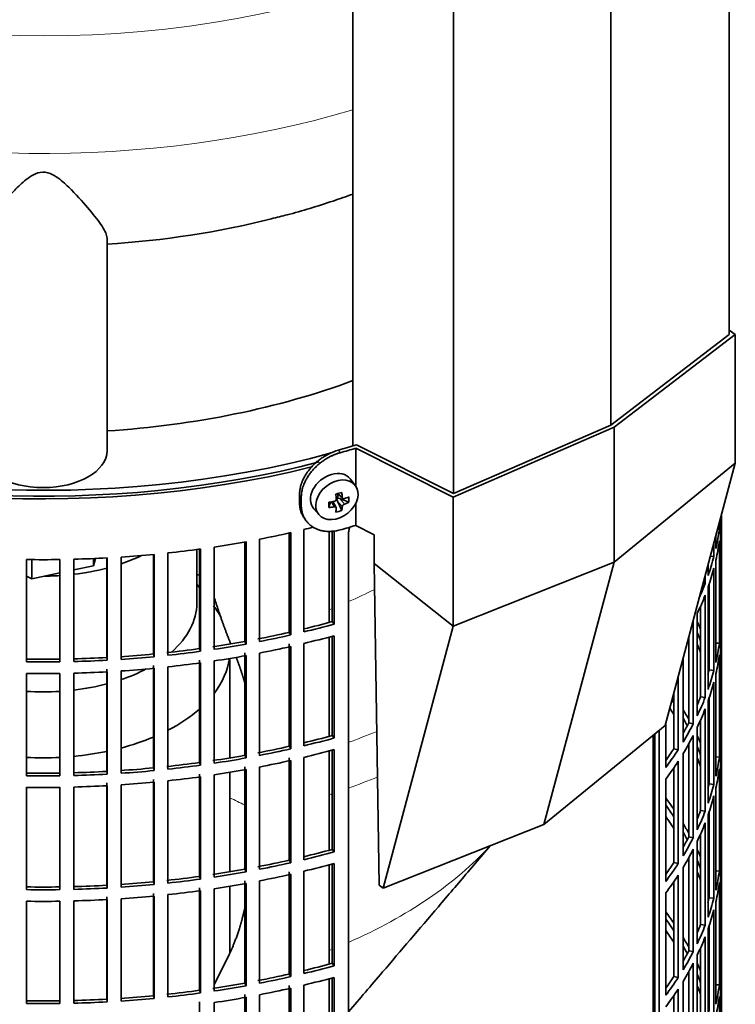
# Model space of a CAD drawing. Header units: millimetres. Extents: x 426 to 1318, y -2223 to 1749.
# Tile 7 of 31: x 1164 to 1315, y -2019 to -1811. Entities that reach past the tile are written whole.
import ezdxf

# ---------------------------------------------------------------- set-up
doc = ezdxf.new("R2010")
doc.units = ezdxf.units.MM
for name, color, linetype in [('M5X8_UNI7687', 7, 'Continuous'), ('MID_344-5', 7, 'Continuous'), ('VSI184-254_GIUNT', 7, 'Continuous'), ('VSI344-454_FILTR', 7, 'Continuous'), ('VSI344-454_SUPPO', 7, 'Continuous'), ('VSI344-454_TERMI', 7, 'Continuous'), ('VSI344_DIFFUSORE', 7, 'Continuous')]:
    doc.layers.add(name, color=color, linetype=linetype)

# ---------------------------------------------------------------- blocks, each defined once
blk = doc.blocks.new('SE4')
at = {"layer": 'M5X8_UNI7687', "color": 7, "linetype": 'Continuous', "lineweight": 35}
for p, q in [((1234.57, -1909.64), (1233.57, -1908.29)), ((1230.76, -1911.35), (1231.93, -1912.35)), ((1230.84, -1911.42), (1230.84, -1912.3)), ((1228.97, -1914.31), (1229.33, -1913.12)), ((1230.5, -1914.29), (1229.8, -1913.04)), ((1231.72, -1914.91), (1230.81, -1912.94)), ((1233.2, -1913.17), (1231.26, -1912.41)), ((1225.79, -1914.57), (1226.9, -1915.83))]:
    blk.add_line(p, q, dxfattribs=at)
at = {"layer": 'M5X8_UNI7687', "color": 4, "linetype": 'Continuous', "lineweight": 9}
for p, q in [((1230.89, -1911.32), (1231.82, -1912.12)), ((1230.08, -1914.15), (1229.49, -1913.1)), ((1231.82, -1914.09), (1230.81, -1912.94)), ((1231.26, -1912.41), (1232.27, -1913.56))]:
    blk.add_line(p, q, dxfattribs=at)
at = {"layer": 'M5X8_UNI7687', "color": 7, "linetype": 'Continuous', "lineweight": 35}
for centre, major_axis, ratio, start_param, end_param in [((1229.61, -1911.34), (3.89, 3.14), 0.739997, 0, 3.172175), ((1229.61, -1911.34), (3.89, 3.14), 0.739997, 6.252603, 6.283185), ((1227.92, -1911.75), (8.97, 2.29), 0.035701, -1.293098, -1.143406), ((1227.13, -1908.06), (2.06, -9.79), 0.279258, 1.046834, 1.161394), ((1226.85, -1908.14), (3.16, -9.49), 0.408248, 1.007206, 1.121766), ((1230.7, -1908.5), (-1.01, -9.2), 0.152739, -1.021742, -0.87205), ((1226.99, -1908.23), (9.99, 0.43), 0.510658, -1.393505, -1.278945), ((1231.07, -1912.59), (0.391, 0.312), 0.744948, 1.56038, 2.087178), ((1231.27, -1912.82), (-0.449, 0.845), 0.482969, 0.934611, 1.452812), ((1231.27, -1912.82), (-0.837, 0.408), 0.40333, 4.914112, 5.432313), ((1226.99, -1908.23), (9.99, 0.43), 0.510658, -1.036687, -0.922127), ((1226.99, -1907.98), (9.99, -0.48), 0.639648, -0.984117, -0.869557), ((1225.14, -1910), (6.65, -6.44), 0.71261, 0.529363, 0.679055), ((1226.99, -1907.98), (9.99, -0.48), 0.639648, -1.340934, -1.226375), ((1227.13, -1908.06), (2.06, -9.79), 0.279258, 0.690017, 0.804576), ((1227.92, -1906.75), (7.61, -5.28), 0.901051, 5.557555, 5.707247), ((1226.85, -1908.14), (3.16, -9.49), 0.408248, 0.650389, 0.764948)]:
    blk.add_ellipse(centre, major_axis=major_axis, ratio=ratio, start_param=start_param, end_param=end_param, dxfattribs=at)
blk.add_ellipse((1230.67, -1912.65), major_axis=(-3.84, -3.1), ratio=0.739997, dxfattribs=at)
for points in [[(1230.08, -1912.99), (1230.09, -1912.99), (1230.13, -1912.98), (1230.17, -1912.96), (1230.22, -1912.95), (1230.26, -1912.92), (1230.3, -1912.9), (1230.34, -1912.87), (1230.37, -1912.83), (1230.41, -1912.8), (1230.44, -1912.76), (1230.46, -1912.72), (1230.49, -1912.68), (1230.5, -1912.64), (1230.52, -1912.59), (1230.52, -1912.55), (1230.53, -1912.51), (1230.53, -1912.48), (1230.53, -1912.46)], [(1231.82, -1912.12), (1231.82, -1912.13), (1231.82, -1912.16), (1231.83, -1912.2), (1231.84, -1912.24), (1231.86, -1912.27), (1231.88, -1912.3), (1231.9, -1912.33), (1231.93, -1912.36), (1231.96, -1912.38), (1231.99, -1912.4), (1232.03, -1912.41), (1232.07, -1912.42), (1232.1, -1912.43), (1232.14, -1912.43), (1232.18, -1912.42), (1232.22, -1912.42), (1232.25, -1912.41), (1232.27, -1912.4)], [(1232.27, -1913.56), (1232.25, -1913.57), (1232.22, -1913.58), (1232.18, -1913.6), (1232.14, -1913.62), (1232.1, -1913.65), (1232.07, -1913.68), (1232.03, -1913.71), (1231.99, -1913.74), (1231.96, -1913.78), (1231.93, -1913.82), (1231.9, -1913.86), (1231.88, -1913.9), (1231.86, -1913.94), (1231.84, -1913.97), (1231.83, -1914.01), (1231.82, -1914.05), (1231.82, -1914.08), (1231.82, -1914.09)], [(1230.53, -1914.44), (1230.53, -1914.42), (1230.53, -1914.4), (1230.52, -1914.36), (1230.52, -1914.33), (1230.5, -1914.3), (1230.49, -1914.27), (1230.46, -1914.25), (1230.44, -1914.22), (1230.41, -1914.2), (1230.37, -1914.18), (1230.34, -1914.16), (1230.3, -1914.15), (1230.26, -1914.15), (1230.22, -1914.14), (1230.17, -1914.14), (1230.13, -1914.14), (1230.09, -1914.15), (1230.08, -1914.15)]]:
    blk.add_open_spline(points, degree=3, dxfattribs=at)
at = {"layer": 'MID_344-5', "color": 7, "linetype": 'Continuous', "lineweight": 35}
for p, q in [((1313.67, -1877.68), (1313.67, -995.19)), ((1288.61, -1896.88), (1288.61, -1014.16)), ((1234.06, -1018.47), (1234.06, -1901.27)), ((1255.35, -1911.35), (1255.35, -1028.63))]:
    blk.add_line(p, q, dxfattribs=at)
at = {"layer": 'VSI184-254_GIUNT', "color": 7, "linetype": 'Continuous', "lineweight": 35}
for p, q in [((1201.04, -1934.52), (1201.04, -1923.16)), ((1201.6, -1931.24), (1201.04, -1930.52)), ((1208.04, -1967.24), (1208.04, -1946.2)), ((1208.04, -1991.32), (1208.04, -1970.29)), ((1208.04, -2008.39), (1208.04, -1994.37))]:
    blk.add_line(p, q, dxfattribs=at)
for centre, major_axis, start_param, end_param in [((1168.54, -1910.03), (-32.5, 0), -4.180525, -4.017085), ((1168.54, -1910.03), (-32.5, 0), 1.772095, 1.997343), ((1168.54, -1910.03), (-32.5, 0), 1.577864, 1.67924), ((1168.54, -1934.52), (-32.5, 0), 2.557531, 3.141593), ((1168.54, -1944.42), (39.5, 0), 0.310962, 0.420534), ((1168.54, -1944.42), (39.5, 0), 5.869049, 6.204321), ((1168.54, -1934.52), (-32.5, 0), -4.180525, -3.976979), ((1168.54, -1934.52), (-32.5, 0), 1.462353, 1.67924), ((1168.54, -1934.52), (-32.5, 0), 1.772095, 1.997343), ((1168.54, -1944.42), (39.5, 0), -0.839288, -0.579133), ((1168.54, -1944.42), (39.5, 0), -1.14036, -0.9396), ((1168.54, -1944.42), (39.5, 0), 4.62322, 4.801558), ((1168.54, -1944.42), (39.5, 0), 4.877649, 5.059742)]:
    blk.add_ellipse(centre, major_axis=major_axis, ratio=0.57735, start_param=start_param, end_param=end_param, dxfattribs=at)
at = {"layer": 'VSI344-454_FILTR', "color": 7, "linetype": 'Continuous', "lineweight": 35}
for p, q in [((1225.32, -1905.69), (1225.32, -1905.69)), ((1311.58, -1918.91), (1311.58, -1917.53)), ((1311.79, -1917.19), (1311.79, -1916.76)), ((1312.03, -1937.22), (1312.03, -1915.84)), ((1312.04, -2062.31), (1312.04, -1915.81)), ((1220.57, -1940.69), (1220.57, -1919.68)), ((1220.91, -1941.24), (1220.91, -1919.6)), ((1223.68, -1940.59), (1223.68, -1918.96)), ((1229.7, -1938.41), (1229.7, -1919.18)), ((1230.1, -1938.94), (1230.1, -1919.14)), ((1233.13, -2141.19), (1233.13, -1919.92)), ((1311.21, -1918.89), (1311.58, -1918.91)), ((1311.79, -1941.28), (1311.79, -1919.64)), ((1211.19, -1942.6), (1211.19, -1921.57)), ((1211.46, -1943.16), (1211.46, -1921.52)), ((1214.3, -1942.63), (1214.3, -1920.99)), ((1310.43, -1924.66), (1310.43, -1921.83)), ((1310.84, -1922.95), (1310.84, -1920.28)), ((1311.58, -1943), (1311.58, -1921.36)), ((1194.93, -1945.54), (1194.93, -1923.9)), ((1201.6, -1944.13), (1201.6, -1923.09)), ((1201.81, -1944.69), (1201.81, -1923.06)), ((1204.7, -1944.28), (1204.7, -1922.64)), ((1165.02, -1946.93), (1165.02, -1925.29)), ((1172.06, -1946.93), (1172.06, -1925.29)), ((1175.04, -1946.87), (1175.04, -1925.23)), ((1181.99, -1946.01), (1181.99, -1924.95)), ((1182.06, -1946.58), (1182.06, -1924.95)), ((1185.02, -1946.4), (1185.02, -1924.77)), ((1191.85, -1945.27), (1191.85, -1924.21)), ((1191.99, -1945.84), (1191.99, -1924.2)), ((1309.69, -1924.58), (1310.43, -1924.66)), ((1310.84, -1947.04), (1310.84, -1925.4)), ((1309.21, -1928.66), (1309.21, -1926.38)), ((1310.43, -1948.75), (1310.43, -1927.11)), ((1308.16, -1930.28), (1308.59, -1930.34)), ((1308.59, -1930.34), (1308.59, -1928.7)), ((1309.21, -1952.74), (1309.21, -1931.11)), ((1309.44, -1948.64), (1309.44, -1930.42)), ((1308.59, -1954.43), (1308.59, -1932.79)), ((1307.62, -1954.29), (1307.62, -1935.14)), ((1229.7, -1938.41), (1230.1, -1938.94)), ((1306.06, -1960.03), (1306.06, -1938.39)), ((1306.89, -1958.37), (1306.89, -1936.73)), ((1311.79, -1937.22), (1312.03, -1937.22)), ((1220.57, -1940.69), (1220.91, -1941.24)), ((1312.03, -1961.31), (1312.03, -1939.67)), ((1211.19, -1942.6), (1211.46, -1943.16)), ((1229.7, -1962.5), (1229.7, -1941.5)), ((1230.1, -1963.03), (1230.1, -1941.39)), ((1305.11, -1959.85), (1305.11, -1941.67)), ((1201.6, -1944.13), (1201.81, -1944.69)), ((1220.57, -1964.78), (1220.57, -1943.14)), ((1220.91, -1965.32), (1220.91, -1943.69)), ((1223.68, -1964.68), (1223.68, -1943.04)), ((1310.84, -1942.96), (1311.58, -1943)), ((1311.79, -1965.37), (1311.79, -1943.73)), ((1181.99, -1946.01), (1182.06, -1946.58)), ((1191.85, -1945.27), (1191.99, -1945.84)), ((1201.6, -1968.22), (1201.6, -1946.58)), ((1204.7, -1968.36), (1204.7, -1946.73)), ((1211.19, -1966.69), (1211.19, -1945.05)), ((1211.46, -1967.25), (1211.46, -1945.61)), ((1214.3, -1966.71), (1214.3, -1945.08)), ((1303.89, -1963.89), (1303.89, -1946.23)), ((1311.58, -1967.09), (1311.58, -1945.45)), ((1181.99, -1970.09), (1181.99, -1948.46)), ((1182.06, -1970.67), (1182.06, -1949.03)), ((1185.02, -1970.49), (1185.02, -1948.85)), ((1191.85, -1969.35), (1191.85, -1947.72)), ((1191.99, -1969.92), (1191.99, -1948.29)), ((1194.93, -1969.63), (1194.93, -1947.99)), ((1201.81, -1968.78), (1201.81, -1947.14)), ((1309.44, -1948.64), (1310.43, -1948.75)), ((1165.02, -1971.01), (1165.02, -1949.38)), ((1172.06, -1971.01), (1172.06, -1949.38)), ((1175.04, -1970.95), (1175.04, -1949.32)), ((1302.87, -1965.51), (1302.87, -1950.04)), ((1310.84, -1971.13), (1310.84, -1949.49)), ((1310.43, -1972.83), (1310.43, -1951.19)), ((1301.94, -1965.29), (1301.94, -1953.5)), ((1307.62, -1954.29), (1308.59, -1954.43)), ((1309.21, -1976.83), (1309.21, -1955.19)), ((1309.44, -1972.73), (1309.44, -1954.5)), ((1308.59, -1978.52), (1308.59, -1956.88)), ((1307.62, -1978.38), (1307.62, -1959.23)), ((1298.86, -2101.89), (1298.86, -1961.39)), ((1300.23, -1969.27), (1300.23, -1959.87)), ((1305.11, -1959.85), (1306.06, -1960.03)), ((1306.89, -1982.46), (1306.89, -1960.82)), ((1311.79, -1961.31), (1312.03, -1961.31)), ((1229.7, -1962.5), (1230.1, -1963.03)), ((1297.95, -2101.65), (1297.95, -1962.13)), ((1306.06, -1984.11), (1306.06, -1962.47)), ((1220.57, -1964.78), (1220.91, -1965.32)), ((1229.7, -1986.59), (1229.7, -1965.59)), ((1230.1, -1987.11), (1230.1, -1965.48)), ((1301.94, -1965.29), (1302.87, -1965.51)), ((1305.11, -1983.93), (1305.11, -1964.25)), ((1312.03, -1985.4), (1312.03, -1963.76)), ((1211.19, -1966.69), (1211.46, -1967.25)), ((1220.57, -1988.87), (1220.57, -1967.23)), ((1220.91, -1989.41), (1220.91, -1967.77)), ((1223.68, -1988.77), (1223.68, -1967.13)), ((1303.89, -1987.97), (1303.89, -1966.34)), ((1310.84, -1967.04), (1311.58, -1967.09)), ((1311.79, -1989.45), (1311.79, -1967.82)), ((1191.85, -1969.35), (1191.99, -1969.92)), ((1201.6, -1968.22), (1201.81, -1968.78)), ((1211.19, -1990.78), (1211.19, -1969.14)), ((1211.46, -1991.33), (1211.46, -1969.69)), ((1214.3, -1990.8), (1214.3, -1969.16)), ((1301.94, -1989.38), (1301.94, -1969.34)), ((1302.87, -1989.59), (1302.87, -1967.96)), ((1311.58, -1991.17), (1311.58, -1969.54)), ((1181.99, -1970.09), (1182.06, -1970.67)), ((1191.85, -1993.44), (1191.85, -1971.8)), ((1201.6, -1992.3), (1201.6, -1970.67)), ((1201.81, -1992.87), (1201.81, -1971.23)), ((1204.7, -1992.45), (1204.7, -1970.81)), ((1300.23, -1993.36), (1300.23, -1971.72)), ((1165.02, -1995.1), (1165.02, -1973.46)), ((1172.06, -1995.1), (1172.06, -1973.46)), ((1175.04, -1995.04), (1175.04, -1973.4)), ((1181.99, -1994.18), (1181.99, -1972.54)), ((1182.06, -1994.76), (1182.06, -1973.12)), ((1185.02, -1994.58), (1185.02, -1972.94)), ((1191.99, -1994.01), (1191.99, -1972.37)), ((1194.93, -1993.71), (1194.93, -1972.08)), ((1309.44, -1972.73), (1310.43, -1972.83)), ((1310.84, -1995.21), (1310.84, -1973.57)), ((1310.43, -1996.92), (1310.43, -1975.28)), ((1307.62, -1978.38), (1308.59, -1978.52)), ((1309.21, -2000.92), (1309.21, -1979.28)), ((1309.44, -1996.82), (1309.44, -1978.59)), ((1308.59, -2002.6), (1308.59, -1980.97)), ((1305.11, -1983.93), (1306.06, -1984.11)), ((1307.62, -2002.46), (1307.62, -1983.31)), ((1306.06, -2008.2), (1306.06, -1986.56)), ((1306.89, -2006.54), (1306.89, -1984.91)), ((1311.79, -1985.39), (1312.03, -1985.4)), ((1229.7, -1986.59), (1230.1, -1987.11)), ((1305.11, -2008.02), (1305.11, -1988.33)), ((1312.03, -2009.48), (1312.03, -1987.85)), ((1220.57, -1988.87), (1220.91, -1989.41)), ((1229.7, -2010.67), (1229.7, -1989.67)), ((1230.1, -2011.2), (1230.1, -1989.56)), ((1301.94, -1989.38), (1302.87, -1989.59)), ((1303.89, -2012.06), (1303.89, -1990.42)), ((1201.6, -1992.3), (1201.81, -1992.87)), ((1211.19, -1990.78), (1211.46, -1991.33)), ((1220.57, -2012.95), (1220.57, -1991.32)), ((1220.91, -2013.5), (1220.91, -1991.86)), ((1223.68, -2012.85), (1223.68, -1991.22)), ((1302.87, -2013.68), (1302.87, -1992.04)), ((1310.84, -1991.13), (1311.58, -1991.17)), ((1311.79, -2013.54), (1311.79, -1991.9)), ((1181.99, -1994.18), (1182.06, -1994.76)), ((1191.85, -1993.44), (1191.99, -1994.01)), ((1201.6, -2016.39), (1201.6, -1994.75)), ((1204.7, -2016.54), (1204.7, -1994.9)), ((1211.19, -2014.86), (1211.19, -1993.23)), ((1211.46, -2015.42), (1211.46, -1993.78)), ((1214.3, -2014.89), (1214.3, -1993.25)), ((1301.94, -2013.46), (1301.94, -1993.43)), ((1311.58, -2015.26), (1311.58, -1993.62)), ((1181.99, -2018.27), (1181.99, -1996.63)), ((1191.85, -2017.53), (1191.85, -1995.89)), ((1191.99, -2018.1), (1191.99, -1996.46)), ((1194.93, -2017.8), (1194.93, -1996.16)), ((1201.81, -2016.95), (1201.81, -1995.32)), ((1300.23, -2017.44), (1300.23, -1995.81)), ((1309.44, -1996.82), (1310.43, -1996.92)), ((1165.02, -2019.19), (1165.02, -1997.55)), ((1172.06, -2019.19), (1172.06, -1997.55)), ((1175.04, -2019.13), (1175.04, -1997.49)), ((1182.06, -2018.84), (1182.06, -1997.21)), ((1185.02, -2018.66), (1185.02, -1997.03)), ((1310.84, -2019.3), (1310.84, -1997.66)), ((1310.43, -2021), (1310.43, -1999.37)), ((1307.62, -2002.46), (1308.59, -2002.6)), ((1309.44, -2020.9), (1309.44, -2002.68)), ((1308.59, -2026.69), (1308.59, -2005.05)), ((1309.21, -2025), (1309.21, -2003.37)), ((1307.62, -2026.55), (1307.62, -2007.4)), ((1305.11, -2008.02), (1306.06, -2008.2)), ((1306.89, -2030.63), (1306.89, -2008.99)), ((1311.79, -2009.48), (1312.03, -2009.48)), ((1229.7, -2010.67), (1230.1, -2011.2)), ((1306.06, -2032.29), (1306.06, -2010.65)), ((1220.57, -2012.95), (1220.91, -2013.5)), ((1230.1, -2035.29), (1230.1, -2013.65)), ((1301.94, -2013.46), (1302.87, -2013.68)), ((1305.11, -2032.11), (1305.11, -2012.42)), ((1312.03, -2033.57), (1312.03, -2011.93)), ((1211.19, -2014.86), (1211.46, -2015.42)), ((1220.57, -2037.04), (1220.57, -2015.4)), ((1223.68, -2036.94), (1223.68, -2015.3)), ((1229.7, -2034.76), (1229.7, -2013.76)), ((1303.89, -2036.15), (1303.89, -2014.51)), ((1310.84, -2015.22), (1311.58, -2015.26)), ((1191.85, -2017.53), (1191.99, -2018.1)), ((1201.6, -2016.39), (1201.81, -2016.95)), ((1211.19, -2038.95), (1211.19, -2017.31)), ((1214.3, -2038.97), (1214.3, -2017.34)), ((1220.91, -2037.58), (1220.91, -2015.95)), ((1301.94, -2037.55), (1301.94, -2017.52)), ((1302.87, -2037.77), (1302.87, -2016.13)), ((1311.58, -2039.35), (1311.58, -2017.71)), ((1311.79, -2037.63), (1311.79, -2015.99)), ((1181.99, -2018.27), (1182.06, -2018.84)), ((1201.6, -2040.48), (1201.6, -2018.84)), ((1204.7, -2040.62), (1204.7, -2018.99)), ((1211.46, -2039.51), (1211.46, -2017.87))]:
    blk.add_line(p, q, dxfattribs=at)
for centre, radius, start, end in [((1168.54, -1676.82), 248.5, 269.189, 270.811), ((1168.54, -1699.61), 246.77, 269.1833, 270.8167), ((1168.54, -1698.45), 248.5, 269.189, 270.811), ((1168.54, -1700.9), 248.5, 269.189, 270.811), ((1168.54, -1723.69), 246.77, 269.1833, 270.8167), ((1168.54, -1722.54), 248.5, 269.189, 270.811), ((1168.54, -1724.99), 248.5, 269.189, 270.811), ((1168.54, -1747.78), 246.77, 269.1833, 270.8167), ((1168.54, -1746.63), 248.5, 269.189, 270.811), ((1168.54, -1749.08), 248.5, 269.189, 270.811), ((1168.54, -1771.87), 246.77, 269.1833, 270.8167), ((1168.54, -1770.71), 248.5, 269.189, 270.811)]:
    blk.add_arc(centre, radius, start, end, dxfattribs=at)
for centre, major_axis, start_param, end_param in [((1168.54, -1829.61), (143.5, 0), 2.974441, 5.119162), ((1168.54, -1829.61), (142.5, 0), 3.141593, 5.134734), ((1168.54, -1914.72), (143.5, 0), 6.223771, 6.269479), ((1168.54, -1912.28), (143.5, 0), -0.059414, -0.051136), ((1168.54, -1842.46), (143.5, 0), -1.246245, -1.197216), ((1168.54, -1842.46), (143.5, 0), -1.176432, -1.161145), ((1168.54, -1912.28), (143.5, 0), -0.129227, -0.080212), ((1168.54, -1842.46), (143.5, 0), -1.316058, -1.267029), ((1168.54, -1914.72), (143.5, 0), -0.129227, -0.080212), ((1168.54, -1842.46), (143.5, 0), -1.385871, -1.336842), ((1168.54, -1842.46), (143.5, 0), 4.757688, 4.806717), ((1168.54, -1842.46), (143.5, 0), -1.455685, -1.406655), ((1168.54, -1912.28), (143.5, 0), -0.199041, -0.150025), ((1168.54, -1914.72), (143.5, 0), -0.199041, -0.150025), ((1168.54, -2008.62), (142.5, 0), 1.33667, 1.340701), ((1168.54, -1912.28), (143.5, 0), -0.255831, -0.219838), ((1168.54, -1914.72), (143.5, 0), -0.268854, -0.219838), ((1168.54, -1864.1), (142.5, 0), -1.17351, -1.127231), ((1168.54, -1914.72), (143.5, 0), -0.292688, -0.289652), ((1168.54, -1960.45), (143.5, 0), 0.248961, 0.268854), ((1168.54, -1936.36), (143.5, 0), 6.223771, 6.272786), ((1168.54, -1864.1), (142.5, 0), -1.246417, -1.197044), ((1168.54, -1864.1), (143.5, 0), -1.176432, -1.127403), ((1168.54, -1960.45), (142.5, 0), 0.219666, 0.24208), ((1168.54, -1938.81), (143.5, 0), 6.223771, 6.272786), ((1168.54, -1864.1), (142.5, 0), -1.31623, -1.266857), ((1168.54, -1864.1), (143.5, 0), -1.246245, -1.197216), ((1168.54, -1866.55), (143.5, 0), -1.176432, -1.127403), ((1168.54, -1864.1), (142.5, 0), -1.386044, -1.33667), ((1168.54, -1864.1), (143.5, 0), -1.385871, -1.336842), ((1168.54, -1864.1), (143.5, 0), -1.316058, -1.267029), ((1168.54, -1866.55), (143.5, 0), -1.246245, -1.197216), ((1168.54, -1962.9), (142.5, 0), 0.219666, 0.24208), ((1168.54, -1960.45), (143.5, 0), 0.190538, 0.199041), ((1168.54, -1936.36), (143.5, 0), -0.129227, -0.080212), ((1168.54, -1864.1), (142.5, 0), 4.757515, 4.806889), ((1168.54, -1864.1), (143.5, 0), 4.757688, 4.806717), ((1168.54, -1864.1), (142.5, 0), -1.455857, -1.406483), ((1168.54, -1864.1), (143.5, 0), -1.455685, -1.406655), ((1168.54, -1866.55), (143.5, 0), -1.316058, -1.267029), ((1168.54, -1938.81), (143.5, 0), -0.129227, -0.080212), ((1168.54, -1866.55), (143.5, 0), 4.757688, 4.806717), ((1168.54, -1866.55), (143.5, 0), -1.455685, -1.406655), ((1168.54, -1866.55), (143.5, 0), -1.385871, -1.336842), ((1168.54, -1936.36), (142.5, 0), -0.161977, -0.149853), ((1168.54, -1960.45), (142.5, 0), 0.149853, 0.160574), ((1168.54, -1936.36), (143.5, 0), -0.199041, -0.150025), ((1168.54, -1938.81), (143.5, 0), -0.199041, -0.150025), ((1168.54, -1984.54), (142.5, 0), 0.359293, 0.367215), ((1168.54, -1936.36), (142.5, 0), -0.24208, -0.219666), ((1168.54, -1936.36), (143.5, 0), -0.268854, -0.219838), ((1168.54, -1986.98), (142.5, 0), 0.359293, 0.376293), ((1168.54, -1984.54), (143.5, 0), 0.312025, 0.338667), ((1168.54, -1938.81), (143.5, 0), -0.268854, -0.219838), ((1168.54, -1984.54), (142.5, 0), 0.297119, 0.318145), ((1168.54, -1936.36), (142.5, 0), -0.318145, -0.28948), ((1168.54, -1936.36), (143.5, 0), -0.338667, -0.289652), ((1168.54, -1960.45), (143.5, 0), 6.223771, 6.272786), ((1168.54, -1888.19), (142.5, 0), -1.17351, -1.127231), ((1168.54, -1888.19), (143.5, 0), -1.176432, -1.127403), ((1168.54, -1938.81), (143.5, 0), -0.338667, -0.289652), ((1168.54, -1984.54), (143.5, 0), 0.248961, 0.268854), ((1168.54, -1888.19), (142.5, 0), -1.246417, -1.197044), ((1168.54, -1888.19), (143.5, 0), -1.246245, -1.197216), ((1168.54, -1890.64), (143.5, 0), -1.176432, -1.127403), ((1168.54, -1936.36), (142.5, 0), -0.39195, -0.359293), ((1168.54, -1936.36), (143.5, 0), -0.40848, -0.359465), ((1168.54, -1984.54), (142.5, 0), 0.219666, 0.24208), ((1168.54, -1962.9), (143.5, 0), 6.223771, 6.272786), ((1168.54, -1888.19), (142.5, 0), -1.31623, -1.266857), ((1168.54, -1888.19), (143.5, 0), -1.316058, -1.267029), ((1168.54, -1890.64), (143.5, 0), -1.246245, -1.197216), ((1168.54, -1986.98), (142.5, 0), 0.219666, 0.24208), ((1168.54, -1960.45), (143.5, 0), -0.129227, -0.080212), ((1168.54, -1888.19), (142.5, 0), -1.455857, -1.406483), ((1168.54, -1888.19), (142.5, 0), -1.386044, -1.33667), ((1168.54, -1888.19), (143.5, 0), -1.385871, -1.336842), ((1168.54, -1890.64), (143.5, 0), -1.316058, -1.267029), ((1168.54, -1938.81), (143.5, 0), -0.40848, -0.359465), ((1168.54, -1984.54), (143.5, 0), 0.190538, 0.199041), ((1168.54, -1962.9), (143.5, 0), -0.129227, -0.080212), ((1168.54, -1888.19), (142.5, 0), 4.757515, 4.806889), ((1168.54, -1888.19), (143.5, 0), 4.757688, 4.806717), ((1168.54, -1888.19), (143.5, 0), -1.455685, -1.406655), ((1168.54, -1890.64), (143.5, 0), -1.385871, -1.336842), ((1168.54, -1984.54), (142.5, 0), 0.149853, 0.160574), ((1168.54, -1890.64), (143.5, 0), 4.757688, 4.806717), ((1168.54, -1890.64), (143.5, 0), -1.455685, -1.406655), ((1168.54, -1960.45), (142.5, 0), -0.161977, -0.149853), ((1168.54, -1960.45), (143.5, 0), -0.199041, -0.150025), ((1168.54, -2008.62), (143.5, 0), 0.37741, 0.40848), ((1168.54, -1962.9), (143.5, 0), -0.199041, -0.150025), ((1168.54, -2008.62), (142.5, 0), 0.359293, 0.39195), ((1168.54, -2011.07), (142.5, 0), 0.359293, 0.39195), ((1168.54, -1960.45), (142.5, 0), -0.24208, -0.219666), ((1168.54, -1960.45), (143.5, 0), -0.268854, -0.219838), ((1168.54, -2008.62), (143.5, 0), 0.312025, 0.338667), ((1168.54, -1962.9), (143.5, 0), -0.268854, -0.219838), ((1168.54, -2008.62), (142.5, 0), 0.297119, 0.318145), ((1168.54, -1960.45), (142.5, 0), -0.318145, -0.28948), ((1168.54, -1960.45), (143.5, 0), -0.338667, -0.289652), ((1168.54, -1962.9), (143.5, 0), -0.338667, -0.289652), ((1168.54, -1984.54), (143.5, 0), 6.223771, 6.272786), ((1168.54, -1912.28), (142.5, 0), -1.17351, -1.127231), ((1168.54, -1912.28), (143.5, 0), -1.176432, -1.127403), ((1168.54, -2008.62), (143.5, 0), 0.248961, 0.268854), ((1168.54, -1986.98), (143.5, 0), 6.223771, 6.272786), ((1168.54, -1912.28), (142.5, 0), -1.246417, -1.197044), ((1168.54, -1912.28), (143.5, 0), -1.246245, -1.197216), ((1168.54, -1914.72), (143.5, 0), -1.176432, -1.127403), ((1168.54, -1960.45), (142.5, 0), -0.39195, -0.359293), ((1168.54, -1960.45), (143.5, 0), -0.40848, -0.359465), ((1168.54, -2008.62), (142.5, 0), 0.219666, 0.24208), ((1168.54, -1912.28), (142.5, 0), -1.386044, -1.33667), ((1168.54, -1912.28), (142.5, 0), -1.31623, -1.266857), ((1168.54, -1912.28), (143.5, 0), -1.316058, -1.267029), ((1168.54, -1914.72), (143.5, 0), -1.246245, -1.197216), ((1168.54, -1962.9), (143.5, 0), -0.40848, -0.359465), ((1168.54, -2011.07), (142.5, 0), 0.219666, 0.24208), ((1168.54, -2008.62), (143.5, 0), 0.190538, 0.199041), ((1168.54, -1984.54), (143.5, 0), -0.129227, -0.080212), ((1168.54, -1912.28), (142.5, 0), 4.757515, 4.806889), ((1168.54, -1912.28), (143.5, 0), 4.757688, 4.806717), ((1168.54, -1912.28), (142.5, 0), -1.455857, -1.406483), ((1168.54, -1912.28), (143.5, 0), -1.455685, -1.406655), ((1168.54, -1912.28), (143.5, 0), -1.385871, -1.336842), ((1168.54, -1914.72), (143.5, 0), -1.316058, -1.267029), ((1168.54, -1986.98), (143.5, 0), -0.129227, -0.080212), ((1168.54, -1914.72), (143.5, 0), -1.455685, -1.406655), ((1168.54, -1914.72), (143.5, 0), -1.385871, -1.336842), ((1168.54, -1984.54), (142.5, 0), -0.161977, -0.149853), ((1168.54, -2008.62), (142.5, 0), 0.149853, 0.160574), ((1168.54, -1984.54), (143.5, 0), -0.199041, -0.150025), ((1168.54, -1914.72), (143.5, 0), 4.757688, 4.806717), ((1168.54, -2032.71), (143.5, 0), 0.37741, 0.40848), ((1168.54, -1986.98), (143.5, 0), -0.199041, -0.150025), ((1168.54, -2032.71), (142.5, 0), 0.359293, 0.39195), ((1168.54, -1984.54), (142.5, 0), -0.24208, -0.219666), ((1168.54, -1984.54), (143.5, 0), -0.268854, -0.219838), ((1168.54, -2035.16), (142.5, 0), 0.359293, 0.39195), ((1168.54, -2032.71), (143.5, 0), 0.312025, 0.338667), ((1168.54, -1986.98), (143.5, 0), -0.268854, -0.219838), ((1168.54, -2032.71), (142.5, 0), 0.297119, 0.318145), ((1168.54, -1984.54), (142.5, 0), -0.318145, -0.28948), ((1168.54, -1984.54), (143.5, 0), -0.338667, -0.289652), ((1168.54, -2008.62), (143.5, 0), 6.223771, 6.272786), ((1168.54, -1936.36), (142.5, 0), -1.17351, -1.127231), ((1168.54, -1936.36), (143.5, 0), -1.176432, -1.127403), ((1168.54, -1986.98), (143.5, 0), -0.338667, -0.289652), ((1168.54, -2032.71), (143.5, 0), 0.248961, 0.268854), ((1168.54, -1936.36), (142.5, 0), -1.246417, -1.197044), ((1168.54, -1936.36), (143.5, 0), -1.246245, -1.197216), ((1168.54, -1938.81), (143.5, 0), -1.176432, -1.127403), ((1168.54, -1984.54), (142.5, 0), -0.39195, -0.359293), ((1168.54, -2032.71), (142.5, 0), 0.219666, 0.24208), ((1168.54, -2011.07), (143.5, 0), 6.223771, 6.272786), ((1168.54, -1936.36), (142.5, 0), -1.31623, -1.266857), ((1168.54, -1936.36), (143.5, 0), -1.316058, -1.267029), ((1168.54, -1984.54), (143.5, 0), -0.40848, -0.359465), ((1168.54, -2035.16), (142.5, 0), 0.219666, 0.24208), ((1168.54, -2008.62), (143.5, 0), -0.129227, -0.080212), ((1168.54, -1936.36), (142.5, 0), -1.455857, -1.406483), ((1168.54, -1936.36), (142.5, 0), -1.386044, -1.33667), ((1168.54, -1936.36), (143.5, 0), -1.385871, -1.336842), ((1168.54, -1938.81), (143.5, 0), -1.246245, -1.197216), ((1168.54, -1986.98), (143.5, 0), -0.40848, -0.359465), ((1168.54, -2032.71), (143.5, 0), 0.190538, 0.199041), ((1168.54, -2011.07), (143.5, 0), -0.129227, -0.080212), ((1168.54, -1936.36), (142.5, 0), 4.757515, 4.806889), ((1168.54, -1936.36), (143.5, 0), 4.757688, 4.806717), ((1168.54, -1936.36), (143.5, 0), -1.455685, -1.406655), ((1168.54, -1938.81), (143.5, 0), -1.316058, -1.267029)]:
    blk.add_ellipse(centre, major_axis=major_axis, ratio=0.57735, start_param=start_param, end_param=end_param, dxfattribs=at)
blk.add_open_spline([(1233.13, -1919.92), (1233.13, -1919.86), (1233.13, -1919.74), (1233.15, -1919.56), (1233.17, -1919.37), (1233.2, -1919.19), (1233.23, -1919.01), (1233.28, -1918.82), (1233.33, -1918.63), (1233.38, -1918.5), (1233.4, -1918.43), (1233.41, -1918.43)], degree=3, knots=[0, 0, 0, 0, 0.027983, 0.0557899, 0.0834734, 0.1110867, 0.1386835, 0.1663177, 0.1940428, 0.2219119, 0.2249378, 0.2249378, 0.2249378, 0.2249378], dxfattribs=at)
at = {"layer": 'VSI344-454_SUPPO', "color": 7, "linetype": 'Continuous', "lineweight": 35}
for p, q in [((1229.02, -1938.6), (1229.02, -1919.24)), ((1166.13, -1929.35), (1166.13, -1925.3)), ((1179.16, -1926.61), (1179.63, -1925.07)), ((1179.16, -1926.61), (1179.16, -1925.09)), ((1166.13, -1929.35), (1172.06, -1928.1)), ((1175.04, -1927.48), (1179.16, -1926.61)), ((1165.02, -1928.81), (1166.13, -1929.35)), ((1229.02, -1962.68), (1229.02, -1941.68)), ((1297.57, -2105.8), (1297.57, -1962.45)), ((1229.02, -1986.77), (1229.02, -1965.77)), ((1258.37, -1991.4), (1263.13, -1985.82)), ((1229.02, -2010.86), (1229.02, -1989.86)), ((1204.7, -2015.2), (1207.93, -2008.69)), ((1229.02, -2034.94), (1229.02, -2013.94))]:
    blk.add_line(p, q, dxfattribs=at)
blk.add_ellipse((1168.54, -1828.38), major_axis=(142.5, 0), ratio=0.57735, start_param=3.023053, end_param=5.154363, dxfattribs=at)
at = {"layer": 'VSI344-454_SUPPO', "color": 4, "linetype": 'Continuous', "lineweight": 9}
for centre, major_axis, start_param, end_param in [((1168.54, -1884.95), (106.99, 0), -0.922642, -0.855927), ((1168.54, -1884.95), (106.99, 0), -0.96998, -0.962313), ((1168.54, -1904.19), (122, 0), -1.012881, -0.953776), ((1168.54, -1913.87), (122, 0), -1.012881, -0.952299), ((1168.54, -2004.43), (63.54, 0), 0.834953, 0.899918), ((1168.54, -1913.87), (122, 0), -1.052104, -1.045723), ((1168.54, -1957.14), (106.8, 0), 5.361828, 5.798996), ((1168.54, -1957.14), (106.8, 0), -0.968818, -0.961131)]:
    blk.add_ellipse(centre, major_axis=major_axis, ratio=0.57735, start_param=start_param, end_param=end_param, dxfattribs=at)
at = {"layer": 'VSI344-454_SUPPO', "color": 7, "linetype": 'Continuous', "lineweight": 35}
blk.add_open_spline([(1204.68, -1933.19), (1206.32, -1938.41), (1208.22, -1943.14)], degree=2, dxfattribs=at)
for points, degree, knots in [([(1209.34, -1945.9), (1210.12, -1947.87), (1210.78, -1950.03), (1211.02, -1950.8), (1211.23, -1951.58)], 2, [0.047479, 0.047479, 0.047479, 0.25, 0.25, 0.3209851, 0.3209851, 0.3209851]), ([(1233.13, -2020.95), (1235.49, -2018.19), (1241.66, -2010.98), (1250.1, -2001.09), (1256.26, -1993.87), (1258.37, -1991.4)], 3, [0.1202731, 0.1202731, 0.1202731, 0.1202731, 0.3333333, 0.6666667, 0.8362131, 0.8362131, 0.8362131, 0.8362131]), ([(1211.27, -1998.65), (1210.82, -2000.68), (1210.28, -2002.52), (1209.26, -2005.99), (1207.93, -2008.69)], 2, [0.6182412, 0.6182412, 0.6182412, 0.75, 0.75, 1, 1, 1])]:
    blk.add_open_spline(points, degree=degree, knots=knots, dxfattribs=at)
at = {"layer": 'VSI344-454_TERMI', "color": 7, "linetype": 'Continuous', "lineweight": 35}
for p, q in [((1313.67, -1877.68), (1288.61, -1896.88)), ((1289.32, -1897.3), (1314.95, -1877.66)), ((1314.95, -1877.66), (1313.67, -1876.8)), ((1314.95, -1904.94), (1314.95, -1877.66)), ((1288.61, -1896.88), (1255.35, -1911.35)), ((1255.3, -1912.1), (1289.32, -1897.3)), ((1289.32, -1925.87), (1289.32, -1897.3)), ((1255.35, -1911.35), (1234.81, -1901.05)), ((1234.67, -1901.74), (1255.3, -1912.1)), ((1234.67, -1909.79), (1234.67, -1901.74)), ((1289.32, -1925.87), (1314.95, -1904.94)), ((1314.95, -1904.94), (1300.1, -1960.38)), ((1222.76, -1911.62), (1222.76, -1913.25)), ((1223.13, -1912.16), (1223.13, -1913.79)), ((1234.67, -1918.07), (1234.67, -1913.35)), ((1255.3, -1939.38), (1255.3, -1912.1)), ((1223.74, -1916.48), (1224.12, -1917.02)), ((1234.67, -1918.07), (1238.59, -1920.04)), ((1238.59, -1926.15), (1238.59, -1920.04)), ((1238.59, -1926.15), (1255.3, -1939.38)), ((1239.63, -1994.17), (1238.59, -1926.15)), ((1255.3, -1939.38), (1289.32, -1925.87)), ((1289.32, -1925.87), (1274.46, -1981.32)), ((1255.3, -1939.38), (1240.45, -1994.82)), ((1300.1, -1960.38), (1274.46, -1981.32)), ((1274.46, -1981.32), (1240.45, -1994.82)), ((1240.45, -1994.82), (1239.63, -1994.17))]:
    blk.add_line(p, q, dxfattribs=at)
at = {"layer": 'VSI344-454_TERMI', "color": 4, "linetype": 'Continuous', "lineweight": 9}
for p, q in [((1230.98, -1902.16), (1231.36, -1902.69)), ((1222.76, -1911.62), (1223.13, -1912.16)), ((1223.13, -1913.79), (1222.76, -1913.25))]:
    blk.add_line(p, q, dxfattribs=at)
at = {"layer": 'VSI344-454_TERMI', "color": 7, "linetype": 'Continuous', "lineweight": 35}
for centre, major_axis, start_param, end_param in [((1168.54, -1827.56), (143.5, 0), -1.120604, -1.090727), ((1168.54, -1827.56), (144.5, 0), -1.121039, -1.095444), ((1168.54, -1843.89), (144.5, 0), -1.121039, -1.095444)]:
    blk.add_ellipse(centre, major_axis=major_axis, ratio=0.57735, start_param=start_param, end_param=end_param, dxfattribs=at)
for points, knots in [([(1222.76, -1911.62), (1222.76, -1911.54), (1222.76, -1911.38), (1222.77, -1911.13), (1222.8, -1910.89), (1222.83, -1910.64), (1222.87, -1910.39), (1222.92, -1910.15), (1222.97, -1909.9), (1223.04, -1909.65), (1223.11, -1909.4), (1223.2, -1909.15), (1223.29, -1908.9), (1223.46, -1908.48), (1223.73, -1907.91), (1224.15, -1907.19), (1224.64, -1906.49), (1225.19, -1905.82), (1225.8, -1905.18), (1226.45, -1904.58), (1227.15, -1904.04), (1227.8, -1903.6), (1228.38, -1903.25), (1228.89, -1902.97), (1229.41, -1902.73), (1229.93, -1902.51), (1230.45, -1902.31), (1230.81, -1902.21), (1230.98, -1902.16)], [0, 0, 0, 0, 0.021051, 0.042002, 0.062876, 0.083693, 0.104478, 0.125254, 0.146042, 0.166866, 0.187748, 0.208712, 0.229779, 0.250971, 0.313214, 0.375619, 0.438632, 0.501394, 0.564154, 0.627126, 0.689277, 0.751393, 0.793158, 0.834556, 0.875762, 0.916954, 0.958308, 1, 1, 1, 1]), ([(1231.36, -1902.69), (1231.27, -1902.72), (1231.1, -1902.77), (1230.83, -1902.86), (1230.57, -1902.95), (1230.3, -1903.05), (1230.04, -1903.15), (1229.78, -1903.26), (1229.53, -1903.38), (1229.27, -1903.51), (1229.01, -1903.64), (1228.76, -1903.78), (1228.51, -1903.93), (1228.09, -1904.19), (1227.53, -1904.57), (1226.83, -1905.12), (1226.18, -1905.71), (1225.57, -1906.35), (1225.02, -1907.02), (1224.53, -1907.72), (1224.11, -1908.45), (1223.8, -1909.1), (1223.57, -1909.68), (1223.41, -1910.18), (1223.29, -1910.68), (1223.2, -1911.18), (1223.14, -1911.67), (1223.14, -1911.99), (1223.13, -1912.16)], [0, 0, 0, 0, 0.020905, 0.041705, 0.062421, 0.083075, 0.103688, 0.124284, 0.144884, 0.165511, 0.186186, 0.206932, 0.227771, 0.248723, 0.310801, 0.372931, 0.435895, 0.498659, 0.561404, 0.62443, 0.686816, 0.749074, 0.79132, 0.833156, 0.874759, 0.916313, 0.958, 1, 1, 1, 1]), ([(1223.73, -1916.48), (1223.61, -1916.3), (1223.42, -1915.99), (1223.2, -1915.52), (1223.04, -1915.1), (1222.91, -1914.66), (1222.82, -1914.2), (1222.77, -1913.74), (1222.76, -1913.42), (1222.76, -1913.25)], [0.6886313, 0.6886313, 0.6886313, 0.6886313, 0.7490621, 0.7913108, 0.8331485, 0.874754, 0.9163096, 0.957998, 1, 1, 1, 1]), ([(1223.13, -1913.79), (1223.14, -1913.87), (1223.14, -1914.03), (1223.15, -1914.27), (1223.17, -1914.5), (1223.2, -1914.74), (1223.24, -1914.96), (1223.29, -1915.19), (1223.35, -1915.41), (1223.42, -1915.63), (1223.49, -1915.84), (1223.58, -1916.05), (1223.67, -1916.26), (1223.84, -1916.59), (1224.11, -1917.04), (1224.53, -1917.55), (1225.02, -1918.02), (1225.57, -1918.42), (1226.18, -1918.75), (1226.83, -1919.02), (1227.53, -1919.21), (1228.17, -1919.31), (1228.76, -1919.35), (1229.27, -1919.36), (1229.78, -1919.32), (1230.3, -1919.26), (1230.83, -1919.16), (1231.18, -1919.07), (1231.36, -1919.02)], [0, 0, 0, 0, 0.021051, 0.042001, 0.062873, 0.08369, 0.104474, 0.125249, 0.146036, 0.166859, 0.18774, 0.208703, 0.229768, 0.250959, 0.313199, 0.375603, 0.438616, 0.501374, 0.564129, 0.627102, 0.689223, 0.75131, 0.793093, 0.834507, 0.875728, 0.916932, 0.958298, 1, 1, 1, 1])]:
    blk.add_open_spline(points, degree=3, knots=knots, dxfattribs=at)
at = {"layer": 'VSI344_DIFFUSORE', "color": 7, "linetype": 'Continuous', "lineweight": 35}
blk.add_line((1182.04, -1902.28), (1182.04, -1857.29), dxfattribs=at)
at = {"layer": 'VSI344_DIFFUSORE', "color": 4, "linetype": 'Continuous', "lineweight": 9}
for centre, major_axis, start_param, end_param in [((1168.54, -1735.66), (136.58, 0), 2.761012, 5.212737), ((1168.54, -1757.34), (-142.13, 0), 0.048496, 2.049895)]:
    blk.add_ellipse(centre, major_axis=major_axis, ratio=0.57735, start_param=start_param, end_param=end_param, dxfattribs=at)
at = {"layer": 'VSI344_DIFFUSORE', "color": 7, "linetype": 'Continuous', "lineweight": 35}
for centre, major_axis, start_param, end_param in [((1168.54, -1788.88), (121.5, 0), 4.82373, 5.12108), ((1168.54, -1828.38), (121.5, 0), 4.82373, 5.281941), ((1168.54, -1902.28), (13.5, 0), 3.141593, 6.283185)]:
    blk.add_ellipse(centre, major_axis=major_axis, ratio=0.57735, start_param=start_param, end_param=end_param, dxfattribs=at)
for points, knots in [([(1182.04, -1857.29), (1182.04, -1856.64), (1181.64, -1855.81), (1180.33, -1853.81), (1179.41, -1852.64), (1177.25, -1850.06), (1176, -1848.63), (1173.76, -1846.37), (1172.97, -1845.59), (1171.56, -1844.5), (1171.06, -1844.15), (1169.88, -1843.56), (1169.17, -1843.34), (1167.73, -1843.38), (1167.04, -1843.62), (1165.9, -1844.23), (1165.41, -1844.58), (1164.02, -1845.68), (1163.24, -1846.45), (1161.04, -1848.68), (1159.79, -1850.11), (1157.63, -1852.68), (1156.74, -1853.82), (1155.45, -1855.8), (1155.04, -1856.65), (1155.04, -1857.29)], [0, 0, 0, 0, 0.125, 0.125, 0.25, 0.25, 0.375, 0.375, 0.4375, 0.4375, 0.46875, 0.46875, 0.5, 0.5, 0.53125, 0.53125, 0.5625, 0.5625, 0.625, 0.625, 0.75, 0.75, 0.875, 0.875, 1, 1, 1, 1]), ([(1216.76, -1853.2), (1218.01, -1852.91), (1222.2, -1851.93), (1228.07, -1850.1), (1232.7, -1848.49), (1234.1, -1847.99)], [0, 0, 0, 0, 0.1078692, 0.4247802, 0.5649754, 0.5649754, 0.5649754, 0.5649754])]:
    blk.add_open_spline(points, degree=3, knots=knots, dxfattribs=at)

msp = doc.modelspace()

# ---------------------------------------------------------------- block references
msp.add_blockref('SE4', (0, 0))

doc.saveas('drawing.dxf')
